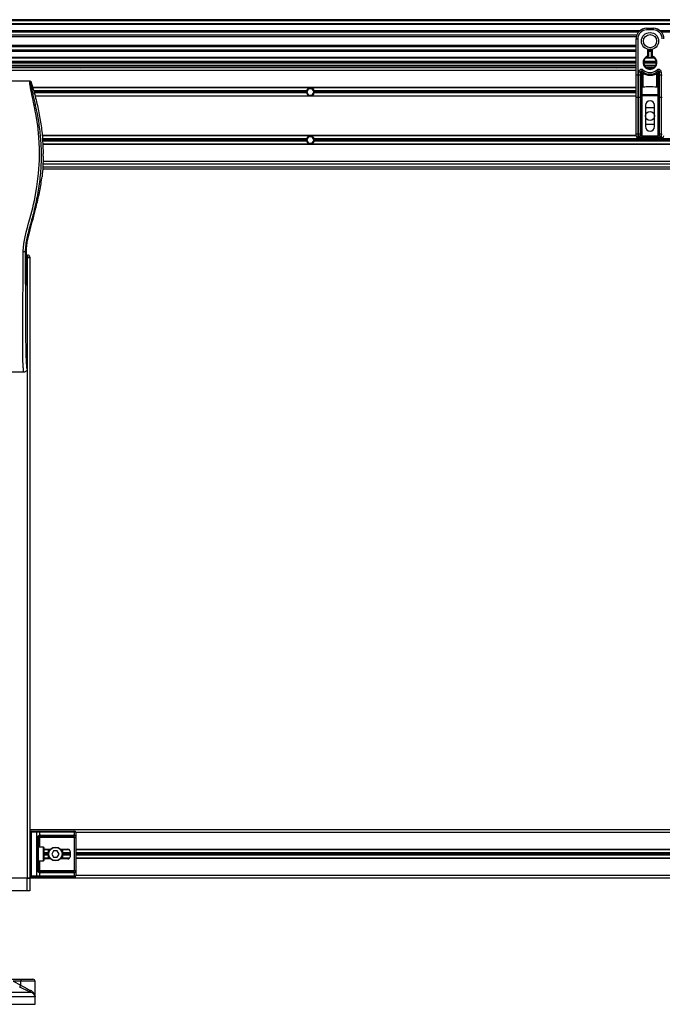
# Model space of a CAD drawing. Header units: millimetres. Extents: x 0 to 420, y 0 to 297.
# Tile 57 of 106: x 140 to 154, y 206 to 228. Entities that reach past the tile are written whole.
import ezdxf

# ---------------------------------------------------------------- set-up
doc = ezdxf.new("R2010")
doc.units = ezdxf.units.MM

msp = doc.modelspace()

# ---------------------------------------------------------------- linework, layer by layer
at = {"color": 7, "linetype": 'Continuous', "lineweight": 25}
for p, q in [((220.31478, 227.68916), (57.72217, 227.68916)), ((220.31478, 227.66593), (57.72217, 227.66593)), ((220.31478, 227.59625), (57.72217, 227.59625)), ((220.31478, 227.5844), (57.72217, 227.5844)), ((153.46599, 227.50333), (153.60536, 227.50333)), ((153.46599, 227.50333), (153.46599, 227.46849)), ((153.60536, 227.50333), (153.60536, 227.46849)), ((153.31503, 227.44758), (139.23913, 227.44758)), ((153.28829, 227.42064), (139.26587, 227.42064)), ((153.24799, 227.35122), (139.30617, 227.35122)), ((153.2389, 227.31984), (139.31526, 227.31984)), ((153.60536, 227.46849), (153.46599, 227.46849)), ((167.83223, 227.44758), (153.75633, 227.44758)), ((167.80549, 227.42064), (153.78306, 227.42064)), ((153.23372, 227.12937), (139.32044, 227.12937)), ((153.23372, 227.09799), (139.32044, 227.09799)), ((153.23372, 227.06609), (153.23372, 227.27106)), ((153.23372, 227.27106), (153.26856, 227.27106)), ((153.23372, 226.91857), (153.23372, 227.06609)), ((153.26856, 227.27106), (153.26856, 226.48745)), ((153.23372, 227.02857), (139.32044, 227.02857)), ((153.23372, 227.00162), (139.32044, 227.00162)), ((153.23372, 226.86481), (139.32044, 226.86481)), ((153.23372, 226.85296), (139.32044, 226.85296)), ((153.23372, 226.48745), (153.23372, 226.91857)), ((153.63955, 226.85296), (153.4318, 226.85296)), ((153.62759, 226.86481), (153.44376, 226.86481)), ((153.48922, 226.90371), (153.48922, 227.04455)), ((153.49279, 226.89266), (153.48922, 226.90371)), ((153.50084, 226.90371), (153.48922, 226.90371)), ((153.50084, 227.04194), (153.50084, 226.90371)), ((153.57052, 227.02857), (153.50084, 227.02857)), ((153.57052, 227.00162), (153.50084, 227.00162)), ((153.57052, 226.89499), (153.57052, 227.04194)), ((153.58213, 227.04455), (153.58213, 226.90371)), ((153.23372, 226.78328), (139.32044, 226.78328)), ((153.23372, 226.76005), (139.32044, 226.76005)), ((153.23372, 226.74844), (139.32044, 226.74844)), ((139.32044, 226.70199), (153.23372, 226.70199)), ((139.32044, 226.66714), (153.23372, 226.66714)), ((153.23372, 226.64392), (139.32044, 226.64392)), ((141.02508, 226.66714), (141.05089, 226.64392)), ((141.16702, 226.64392), (141.19283, 226.66714)), ((152.65432, 226.66714), (152.68013, 226.64392)), ((152.79627, 226.64392), (152.82208, 226.66714)), ((153.13665, 226.74844), (153.13665, 226.76005)), ((153.13665, 226.64392), (153.13665, 226.66714)), ((153.17149, 226.76005), (153.17149, 226.74844)), ((153.17149, 226.66714), (153.17149, 226.64392)), ((153.67504, 226.76005), (153.39631, 226.76005)), ((153.67456, 226.74844), (153.3968, 226.74844)), ((153.67309, 226.78328), (153.39826, 226.78328)), ((153.40899, 226.70199), (153.66237, 226.70199)), ((153.4318, 226.66714), (153.63955, 226.66714)), ((153.61271, 226.64392), (153.45864, 226.64392)), ((153.57749, 226.74844), (153.57797, 226.76005)), ((153.58959, 226.76005), (153.58914, 226.74844)), ((153.23372, 226.58585), (139.32044, 226.58585)), ((153.23372, 226.01136), (153.23372, 226.48745)), ((153.26856, 226.48745), (153.23372, 226.48745)), ((153.26856, 226.48745), (153.26856, 225.99664)), ((153.26856, 226.48745), (153.29179, 226.48745)), ((153.29179, 226.48745), (153.29179, 226.5523)), ((153.32663, 226.5523), (153.29179, 226.5523)), ((153.29179, 225.99664), (153.29179, 226.48745)), ((153.32663, 226.48745), (153.29179, 226.48745)), ((153.32663, 226.5523), (153.32663, 226.48745)), ((153.32997, 226.54987), (153.32663, 226.54987)), ((153.32663, 226.48745), (153.32663, 226.01136)), ((153.3904, 226.51201), (153.36147, 226.52957)), ((153.36147, 226.52957), (153.36147, 226.22642)), ((153.36534, 226.56961), (153.38857, 226.59558)), ((153.3904, 226.22642), (153.3904, 226.51201)), ((153.70988, 226.52957), (153.68095, 226.51201)), ((153.68095, 226.22642), (153.68095, 226.51201)), ((153.68278, 226.59558), (153.70601, 226.56961)), ((153.70988, 226.22642), (153.70988, 226.52957)), ((153.74472, 226.54987), (153.74138, 226.54987)), ((153.77957, 226.5523), (153.74472, 226.5523)), ((153.74472, 226.48745), (153.74472, 226.5523)), ((153.74472, 226.01136), (153.74472, 226.48745)), ((153.77957, 226.48745), (153.74472, 226.48745)), ((153.77957, 226.5523), (153.77957, 226.48745)), ((153.77957, 226.48745), (153.80279, 226.48745)), ((153.77957, 226.48745), (153.77957, 225.99664)), ((140.06977, 226.35357), (139.32044, 226.35357)), ((153.23372, 226.21769), (140.12624, 226.21769)), ((153.23372, 226.21189), (140.1279, 226.21189)), ((153.3904, 226.22642), (153.36147, 226.22642)), ((153.36147, 226.22642), (153.36147, 226.06197)), ((153.70988, 226.22642), (153.68095, 226.22642)), ((153.70988, 226.06197), (153.70988, 226.22642)), ((146.07488, 226.14453), (140.14717, 226.14453)), ((146.07173, 226.1213), (140.15382, 226.1213)), ((146.07488, 226.09807), (140.16046, 226.09807)), ((153.23372, 226.03071), (140.17973, 226.03071)), ((153.23372, 226.0249), (140.18138, 226.0249)), ((146.1186, 226.19098), (146.07837, 226.1213)), ((146.07837, 226.1213), (146.1186, 226.05162)), ((146.19906, 226.19098), (146.1186, 226.19098)), ((146.1186, 226.05162), (146.19906, 226.05162)), ((146.23929, 226.1213), (146.19906, 226.19098)), ((146.19906, 226.05162), (146.23929, 226.1213)), ((153.23372, 226.14453), (146.24278, 226.14453)), ((153.23372, 226.09807), (146.24278, 226.09807)), ((153.23372, 226.1213), (146.24593, 226.1213)), ((153.23372, 225.21591), (153.23372, 226.01136)), ((153.29179, 225.99664), (153.26856, 225.99664)), ((153.26856, 225.99664), (153.26856, 225.20118)), ((153.29179, 225.20118), (153.29179, 225.99664)), ((153.36147, 226.03343), (153.32663, 226.03343)), ((153.32663, 226.01136), (153.32663, 225.21591)), ((153.36147, 226.06197), (153.70988, 226.06197)), ((153.36147, 226.03343), (153.36147, 226.06197)), ((153.36147, 226.03343), (153.36147, 225.16897)), ((153.70988, 226.03343), (153.36147, 226.03343)), ((153.70988, 226.06197), (153.70988, 226.03343)), ((153.74472, 226.03343), (153.70988, 226.03343)), ((153.70988, 225.16897), (153.70988, 226.03343)), ((153.74472, 225.21591), (153.74472, 226.01136)), ((153.80279, 225.99664), (153.77957, 225.99664)), ((153.77957, 225.99664), (153.77957, 225.20118)), ((153.43696, 225.83095), (153.43696, 225.3664)), ((153.43696, 225.7845), (153.63439, 225.7845)), ((153.63439, 225.3664), (153.63439, 225.83095)), ((153.63439, 225.41286), (153.43696, 225.41286)), ((153.23372, 225.17245), (140.3318, 225.17245)), ((153.2338, 225.16665), (140.3324, 225.16665)), ((146.1186, 225.14574), (146.07837, 225.07606)), ((146.19906, 225.14574), (146.1186, 225.14574)), ((146.23929, 225.07606), (146.19906, 225.14574)), ((153.23372, 225.16897), (153.23372, 225.21591)), ((153.26856, 225.20118), (153.29179, 225.20118)), ((153.26856, 225.20118), (153.26856, 225.13413)), ((153.29179, 225.13413), (153.29179, 225.20118)), ((153.32663, 225.21591), (153.32663, 225.16897)), ((153.36147, 225.16897), (153.32663, 225.16897)), ((153.36147, 225.16897), (153.36147, 225.13413)), ((153.36147, 225.16897), (153.70988, 225.16897)), ((153.74472, 225.16897), (153.70988, 225.16897)), ((153.70988, 225.13413), (153.70988, 225.16897)), ((153.74472, 225.16897), (153.74472, 225.21591)), ((153.77957, 225.20118), (153.80279, 225.20118)), ((153.77957, 225.20118), (153.77957, 225.13413)), ((146.07488, 225.09929), (140.33932, 225.09929)), ((146.07173, 225.07606), (140.34171, 225.07606)), ((146.07488, 225.05283), (140.34389, 225.05283)), ((173.97199, 224.98547), (140.34635, 224.98547)), ((173.97178, 224.97967), (140.34656, 224.97967)), ((146.07837, 225.07606), (146.1186, 225.00638)), ((146.1186, 225.00638), (146.19906, 225.00638)), ((146.19906, 225.00638), (146.23929, 225.07606)), ((160.35558, 225.09929), (146.24278, 225.09929)), ((160.35558, 225.05283), (146.24278, 225.05283)), ((160.35242, 225.07606), (146.24593, 225.07606)), ((153.29179, 225.13413), (153.26856, 225.13413)), ((153.26876, 225.13413), (153.26876, 225.1312)), ((153.80259, 225.1312), (153.26876, 225.1312)), ((153.29179, 225.13413), (153.36147, 225.13413)), ((153.70988, 225.13413), (153.36147, 225.13413)), ((153.70988, 225.13413), (153.77957, 225.13413)), ((153.80279, 225.13413), (153.77957, 225.13413)), ((153.80259, 225.13413), (153.80259, 225.1312)), ((140.35406, 224.72437), (140.35406, 224.77446)), ((173.96941, 224.55344), (140.34893, 224.55344)), ((173.96631, 224.61151), (140.35203, 224.61151)), ((140.34322, 224.44892), (173.97511, 224.44892)), ((140.34687, 224.49537), (173.97147, 224.49537)), ((140.32614, 224.24741), (140.32992, 224.27942)), ((140.19615, 223.59773), (140.20092, 223.61693)), ((139.96497, 222.64878), (139.9892, 222.64878)), ((139.9892, 222.06958), (139.9892, 222.64878)), ((139.9892, 222.5791), (140.01727, 222.5791)), ((140.01727, 222.53265), (140.01727, 222.5791)), ((140.01727, 222.53265), (139.9892, 222.53265)), ((139.9892, 222.52103), (140.00565, 222.52103)), ((140.00565, 222.52103), (140.00565, 209.04907)), ((140.00565, 222.52103), (140.01048, 222.52103)), ((140.01727, 222.52103), (140.01048, 222.52103)), ((140.01727, 222.52103), (140.01727, 222.53265)), ((140.01727, 222.53265), (140.06373, 222.53265)), ((140.06373, 222.52103), (140.01727, 222.52103)), ((140.06372, 222.52103), (140.06372, 209.04907)), ((140.06373, 222.53265), (140.06373, 222.52103)), ((140.00565, 221.91712), (139.99216, 222.00987)), ((140.00565, 221.91712), (140.00565, 220.10537)), ((139.9357, 220.03569), (138.10126, 220.03569)), ((174.25462, 210.09431), (140.06372, 210.09431)), ((140.09159, 210.04321), (140.06372, 210.04321)), ((140.06621, 209.96656), (140.06621, 209.79235)), ((140.06621, 209.96656), (140.06799, 209.96656)), ((140.06799, 209.96656), (140.06799, 209.79235)), ((140.09159, 210.04321), (140.09159, 210.07108)), ((140.09159, 210.07108), (140.21586, 210.07108)), ((140.09159, 210.04321), (140.09159, 209.10017)), ((140.21586, 210.04321), (140.09159, 210.04321)), ((140.21586, 210.04321), (140.21586, 210.07108)), ((140.21586, 210.07108), (140.25364, 210.07108)), ((140.21586, 209.10017), (140.21586, 210.04321)), ((140.27335, 210.04321), (140.21586, 210.04321)), ((140.25364, 210.07108), (141.01898, 210.07108)), ((140.27335, 210.04321), (140.27335, 209.9775)), ((141.03869, 210.04321), (140.27335, 210.04321)), ((140.29712, 209.98282), (141.01492, 209.98282)), ((141.01898, 210.07108), (141.03463, 210.07108)), ((141.03869, 209.9775), (141.03869, 210.04321)), ((141.0625, 210.04321), (141.03869, 210.04321)), ((141.0625, 210.04321), (141.0625, 209.10017)), ((173.25584, 210.03624), (141.0625, 210.03624)), ((140.06621, 209.79235), (140.06799, 209.79235)), ((140.22469, 209.21631), (140.22469, 209.92707)), ((140.22469, 209.92707), (140.24954, 209.92707)), ((140.24954, 209.92707), (140.24954, 209.21631)), ((140.24954, 209.92707), (140.27741, 209.92707)), ((140.99521, 209.95495), (140.27741, 209.95495)), ((140.27741, 209.95495), (140.27741, 209.92707)), ((141.03431, 209.92707), (140.27741, 209.92707)), ((140.27741, 209.92707), (140.27741, 209.72267)), ((141.03431, 209.92707), (141.06202, 209.92707)), ((141.03431, 209.21631), (141.03431, 209.92707)), ((141.06202, 209.92707), (141.06202, 209.21631)), ((140.35871, 209.72267), (140.24954, 209.72267)), ((140.35871, 209.42071), (140.35871, 209.72267)), ((140.36567, 209.7157), (140.36567, 209.42768)), ((140.4702, 209.59492), (140.36567, 209.59492)), ((140.4702, 209.57169), (140.36567, 209.57169)), ((140.4702, 209.54847), (140.36567, 209.54847)), ((140.4702, 209.66228), (140.36686, 209.66228)), ((140.50498, 209.66809), (140.37665, 209.66809)), ((140.41378, 209.67622), (140.51223, 209.67622)), ((140.4702, 209.4753), (140.4702, 209.66809)), ((140.58095, 209.64138), (140.54072, 209.57169)), ((140.54072, 209.57169), (140.58095, 209.50201)), ((140.66141, 209.64138), (140.58095, 209.64138)), ((140.70164, 209.57169), (140.66141, 209.64138)), ((140.66141, 209.50201), (140.70164, 209.57169)), ((140.73012, 209.67622), (140.8929, 209.67622)), ((140.91916, 209.66809), (140.73738, 209.66809)), ((140.77216, 209.66809), (140.77216, 209.4753)), ((140.92608, 209.66228), (140.77216, 209.66228)), ((140.93936, 209.59492), (140.77216, 209.59492)), ((140.93936, 209.57169), (140.77216, 209.57169)), ((140.93936, 209.54847), (140.77216, 209.54847)), ((140.93936, 209.62976), (140.93936, 209.51362)), ((173.25584, 209.66809), (141.0625, 209.66809)), ((173.25584, 209.66228), (141.0625, 209.66228)), ((173.25584, 209.59492), (141.0625, 209.59492)), ((173.25584, 209.57169), (141.0625, 209.57169)), ((173.25584, 209.54847), (141.0625, 209.54847)), ((140.06621, 209.35103), (140.06621, 209.17682)), ((140.06621, 209.35103), (140.06799, 209.35103)), ((140.06799, 209.35103), (140.06799, 209.17682)), ((140.24954, 209.42071), (140.35871, 209.42071)), ((140.27741, 209.42071), (140.27741, 209.21631)), ((140.4702, 209.48111), (140.36686, 209.48111)), ((140.50498, 209.4753), (140.37665, 209.4753)), ((140.51223, 209.46717), (140.41378, 209.46717)), ((140.58095, 209.50201), (140.66141, 209.50201)), ((140.8929, 209.46717), (140.73012, 209.46717)), ((140.91916, 209.4753), (140.73738, 209.4753)), ((140.92608, 209.48111), (140.77216, 209.48111)), ((173.25584, 209.48111), (141.0625, 209.48111)), ((173.25584, 209.4753), (141.0625, 209.4753)), ((140.06621, 209.17682), (140.06799, 209.17682)), ((140.22469, 209.21631), (140.24954, 209.21631)), ((140.24954, 209.21631), (140.27741, 209.21631)), ((140.27335, 209.16589), (140.27335, 209.10017)), ((140.27741, 209.18844), (140.27741, 209.21631)), ((140.27741, 209.21631), (141.03431, 209.21631)), ((140.27741, 209.18844), (140.99521, 209.18844)), ((141.01492, 209.16057), (140.29712, 209.16057)), ((141.03431, 209.21631), (141.06202, 209.21631)), ((141.03869, 209.10017), (141.03869, 209.16589)), ((173.25584, 209.10714), (141.0625, 209.10714)), ((140.00565, 209.04907), (138.03131, 209.04907)), ((140.00565, 209.04907), (139.63749, 209.04907)), ((140.06372, 209.04907), (140.00565, 209.04907)), ((140.00565, 208.77034), (140.00565, 209.04907)), ((140.00565, 209.04907), (140.06372, 209.04907)), ((140.09159, 209.10017), (140.06372, 209.10017)), ((174.25462, 209.04907), (140.06372, 209.04907)), ((140.06372, 209.04907), (140.06372, 208.77034)), ((140.09159, 209.0723), (140.09159, 209.10017)), ((140.09159, 209.10017), (140.21586, 209.10017)), ((140.21586, 209.0723), (140.09159, 209.0723)), ((140.21586, 209.10017), (140.27335, 209.10017)), ((140.21586, 209.0723), (140.21586, 209.10017)), ((140.25364, 209.0723), (140.21586, 209.0723)), ((141.01898, 209.0723), (140.25364, 209.0723)), ((140.27335, 209.10017), (141.03869, 209.10017)), ((141.03463, 209.0723), (141.01898, 209.0723)), ((141.03869, 209.10017), (141.0625, 209.10017)), ((140.00565, 208.77034), (138.03131, 208.77034)), ((140.06372, 208.77034), (140.00565, 208.77034)), ((139.56012, 206.85407), (139.86852, 206.85407)), ((139.69982, 206.80762), (139.86691, 206.72322)), ((139.86691, 206.80762), (139.69982, 206.80762)), ((139.86691, 206.72322), (139.86691, 206.80762)), ((140.17934, 206.80762), (139.86691, 206.80762)), ((139.86852, 206.85407), (140.13288, 206.85407)), ((140.17934, 206.47896), (140.17934, 206.80762)), ((137.93816, 206.57366), (140.08129, 206.57366)), ((140.17916, 206.47206), (137.8571, 206.47206)), ((140.17985, 206.47206), (140.17916, 206.47206)), ((140.17985, 206.30823), (140.17985, 206.47206)), ((137.8571, 206.30823), (140.17985, 206.30823))]:
    msp.add_line(p, q, dxfattribs=at)
at = {"color": 7, "linetype": 'Continuous', "lineweight": 25, "flags": 128}
for points in [[(153.55761, 226.66714), (153.5367, 226.64528), (153.53508, 226.64392)], [(139.91869, 222.6475), (139.92471, 222.75857), (139.9399, 222.86628), (139.96088, 222.97176), (139.98556, 223.07573), (140.01235, 223.17808), (140.03854, 223.27342), (140.06416, 223.36554), (140.08612, 223.4456), (140.10731, 223.5258), (140.12737, 223.60562), (140.14615, 223.68469), (140.16397, 223.76462), (140.21878, 224.05692), (140.25598, 224.34932), (140.27461, 224.64116), (140.27544, 224.88975), (140.26232, 225.13893), (140.2354, 225.3888), (140.19444, 225.64353), (140.18297, 225.70408), (140.17187, 225.76058), (140.15983, 225.82085), (140.15672, 225.83638), (140.15248, 225.85743), (140.14868, 225.87617), (140.14767, 225.88118), (140.14739, 225.88259), (140.1473, 225.88301), (140.14727, 225.88317), (140.14726, 225.88322), (140.14725, 225.88324), (140.14725, 225.88325), (140.14725, 225.88325), (140.14725, 225.88326), (140.14725, 225.88326), (140.14725, 225.88326), (140.14725, 225.88326), (140.13487, 225.94306), (140.12299, 225.99938), (140.11009, 226.06023), (140.09802, 226.11757), (140.08752, 226.16861), (140.07823, 226.21607), (140.07058, 226.25891), (140.06532, 226.2942), (140.06265, 226.32125), (140.06261, 226.3396), (140.065, 226.35012), (140.06977, 226.35357)], [(153.26856, 225.99664), (153.26176, 225.99692), (153.25523, 225.99776), (153.2492, 225.99912), (153.24392, 226.00095), (153.23959, 226.00318), (153.23637, 226.00572), (153.23439, 226.00849), (153.23372, 226.01136)], [(153.32663, 226.01136), (153.32596, 226.00849), (153.32398, 226.00572), (153.32076, 226.00318), (153.31642, 226.00095), (153.31114, 225.99912), (153.30512, 225.99776), (153.29858, 225.99692), (153.29179, 225.99664)], [(153.77957, 225.99664), (153.77277, 225.99692), (153.76623, 225.99776), (153.76021, 225.99912), (153.75493, 226.00095), (153.7506, 226.00318), (153.74738, 226.00572), (153.74539, 226.00849), (153.74472, 226.01136)], [(153.26856, 225.20118), (153.26176, 225.20147), (153.25523, 225.2023), (153.2492, 225.20367), (153.24392, 225.2055), (153.23959, 225.20773), (153.23637, 225.21027), (153.23439, 225.21304), (153.23372, 225.21591)], [(153.32663, 225.21591), (153.32596, 225.21304), (153.32398, 225.21027), (153.32076, 225.20773), (153.31642, 225.2055), (153.31114, 225.20367), (153.30512, 225.2023), (153.29858, 225.20147), (153.29179, 225.20118)], [(153.77957, 225.20118), (153.77277, 225.20147), (153.76623, 225.2023), (153.76021, 225.20367), (153.75493, 225.2055), (153.7506, 225.20773), (153.74738, 225.21027), (153.74539, 225.21304), (153.74472, 225.21591)]]:
    msp.add_lwpolyline(points, dxfattribs=at)
at = {"color": 7, "linetype": 'Continuous', "lineweight": 25}
for centre, radius in [((153.53568, 227.2246), 0.18595), ((153.53568, 227.2246), 0.14303), ((153.53568, 225.59868), 0.09872), ((140.62118, 209.57169), 0.15098), ((140.62118, 209.57169), 0.14401)]:
    msp.add_circle(centre, radius, dxfattribs=at)
for centre, radius, start, end in [((153.46599, 227.27106), 0.23228, 90, 180), ((153.60536, 227.27106), 0.23228, 0, 90), ((153.46599, 227.27106), 0.19743, 90, 180), ((153.60536, 227.27106), 0.19743, 0, 90), ((153.53568, 226.76005), 0.15098, 107.920213, 72.079787), ((153.53568, 226.76005), 0.13937, 107.920213, 75.522488), ((153.48922, 226.90371), 0.01161, 287.920213, 0), ((153.43861, 226.76005), 0.13937, 303.55731, 318.189685), ((153.34986, 226.5523), 0.05807, 48.189685, 180), ((153.34986, 226.5523), 0.02323, 48.189685, 180), ((153.34986, 226.5523), 0.02323, 48.190689, 179.99948), ((153.35708, 226.5366), 0.03019, 75.207531, 153.906305), ((153.53568, 226.76005), 0.2555, 228.189685, 311.810315), ((153.53568, 226.76005), 0.22066, 228.189685, 311.810315), ((153.53459, 226.43738), 0.16236, 141.327049, 152.635406), ((153.53676, 226.43738), 0.16236, 27.364594, 38.672951), ((153.7215, 226.5523), 0.05807, 0, 131.810315), ((153.7215, 226.5523), 0.02323, 0, 131.810315), ((153.7215, 226.5523), 0.02323, 0.00052, 131.809311), ((153.71428, 226.5366), 0.03019, 26.093695, 104.792469), ((153.3586, 226.19438), 0.03217, 84.888926, 173.756454), ((153.71275, 226.19438), 0.03217, 6.243546, 95.111074), ((146.15883, 226.1213), 0.0871, 164.53399, 180), ((146.15883, 226.1213), 0.0871, 180, 195.46601), ((146.15883, 226.1213), 0.0871, 15.46601, 164.53399), ((146.15883, 226.1213), 0.0871, 195.46601, 344.53399), ((146.15883, 226.1213), 0.0871, 0, 15.46601), ((146.15883, 226.1213), 0.0871, 344.53399, 0), ((153.3586, 226.02993), 0.03217, 84.888926, 173.756454), ((153.71275, 226.02993), 0.03217, 6.243546, 95.111074), ((153.53568, 225.83095), 0.09872, 0, 180), ((153.53568, 225.3664), 0.09872, 180, 0), ((146.15883, 225.07606), 0.0871, 15.46601, 164.53399), ((153.26856, 225.16897), 0.03484, 180, 270), ((153.29179, 225.16897), 0.03484, 270, 0), ((153.77957, 225.16897), 0.03484, 180, 270), ((146.15883, 225.07606), 0.0871, 164.53399, 180), ((146.15883, 225.07606), 0.0871, 180, 195.46601), ((146.15883, 225.07606), 0.0871, 195.46601, 344.53399), ((146.15883, 225.07606), 0.0871, 0, 15.46601), ((146.15883, 225.07606), 0.0871, 344.53399, 0), ((140.01727, 222.53265), 0.04646, 0, 90), ((140.09159, 210.04321), 0.02787, 90, 180), ((140.24871, 210.0467), 0.02488, 351.950533, 78.578246), ((140.25339, 209.96987), 0.02137, 304.609873, 20.910188), ((140.29712, 209.92707), 0.05575, 90, 115.240416), ((140.27248, 209.97934), 0.02488, 281.421754, 8.049467), ((140.99028, 209.97934), 0.02488, 281.421754, 8.049467), ((141.01492, 209.92707), 0.05575, 64.759584, 90), ((141.01405, 210.0467), 0.02488, 351.950533, 78.578246), ((141.00352, 209.98468), 0.0359, 295.516007, 348.451492), ((141.03463, 210.04321), 0.02787, 0, 90), ((140.27741, 209.92707), 0.02787, 90, 115.240416), ((140.35871, 209.7157), 0.00697, 0, 90), ((140.8929, 209.62976), 0.04646, 0, 90), ((140.35871, 209.42768), 0.00697, 270, 0), ((140.8929, 209.51362), 0.04646, 270, 0), ((140.25339, 209.17351), 0.02137, 339.089812, 55.390127), ((140.27741, 209.21631), 0.02787, 244.759584, 270), ((140.29712, 209.21631), 0.05575, 244.759584, 270), ((140.27248, 209.16405), 0.02488, 351.950533, 78.578246), ((140.99028, 209.16405), 0.02488, 351.950533, 78.578246), ((141.01492, 209.21631), 0.05575, 270, 295.240416), ((141.00352, 209.1587), 0.0359, 11.548508, 64.483993), ((140.09159, 209.10017), 0.02787, 180, 270), ((140.24871, 209.09669), 0.02488, 281.421754, 8.049467), ((141.01405, 209.09669), 0.02488, 281.421754, 8.049467), ((141.03463, 209.10017), 0.02787, 270, 0), ((140.20297, 206.81922), 0.33626, 174.050261, 181.976902), ((140.13288, 206.80762), 0.04646, 0, 90), ((139.35439, 206.97638), 0.57163, 329.071778, 333.712755), ((140.11025, 206.6008), 0.03969, 160.122409, 223.146491), ((140.06372, 206.47206), 0.11614, 0, 5.40863)]:
    msp.add_arc(centre, radius, start, end, dxfattribs=at)
for centre, major_axis, ratio, start_param, end_param in [((153.26876, 225.16604), (0.02464, -0.02464), 0.99997462, 3.92702889, 5.49774907), ((153.80259, 225.16604), (0.02464, 0.02464), 0.99997462, 3.92702889, 5.49774907), ((139.9953, 222.06958), (0, 0.06968), 0.08748866, 1.57079633, 2.60011107), ((140.99521, 209.92707), (0.05575, 0), 0.5, 1.13026796, 1.57079633), ((140.41378, 209.62976), (0.0657, 0), 0.70710678, 1.57079633, 2.39239133), ((140.41378, 209.51362), (0.0657, 0), 0.70710678, 3.89079397, 4.71238898), ((140.99521, 209.21631), (0.05575, 0), 0.5, 4.71238898, 5.15291735)]:
    msp.add_ellipse(centre, major_axis=major_axis, ratio=ratio, start_param=start_param, end_param=end_param, dxfattribs=at)
for points, knots in [([(153.57052, 226.89499), (153.57061, 226.89507), (153.5708, 226.89521), (153.57223, 226.89631), (153.5744, 226.89797), (153.57752, 226.90032), (153.58025, 226.90233), (153.58187, 226.90352), (153.5821, 226.90369), (153.58213, 226.90371)], [0, 0, 0, 0, 0.16194992, 0.32336195, 0.4972773, 0.7062892, 0.9573608, 0.99480442, 1, 1, 1, 1]), ([(153.32997, 226.54987), (153.32926, 226.55039), (153.32772, 226.55151), (153.32676, 226.55221), (153.32666, 226.55228), (153.32663, 226.5523)], [0, 0, 0, 0, 0.372754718, 0.803553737, 1, 1, 1, 1]), ([(153.36147, 226.52957), (153.36142, 226.5296), (153.36133, 226.52966), (153.3612, 226.52974), (153.36105, 226.52983), (153.36082, 226.52997), (153.36048, 226.53018), (153.35996, 226.5305), (153.35915, 226.531), (153.3579, 226.53177), (153.35597, 226.53297), (153.35285, 226.5349), (153.34709, 226.5385), (153.34147, 226.5421), (153.33488, 226.54646), (153.33207, 226.54841), (153.32997, 226.54987)], [0, 0, 0, 0, 0.00419055, 0.00685655, 0.01050099, 0.01608276, 0.02463309, 0.03773692, 0.0578443, 0.08879626, 0.13682222, 0.21288297, 0.34057388, 0.61171574, 0.70987367, 1, 1, 1, 1]), ([(153.36147, 226.52957), (153.36147, 226.52963), (153.36148, 226.52976), (153.36149, 226.52996), (153.36151, 226.53021), (153.36153, 226.53056), (153.36156, 226.53111), (153.36161, 226.53197), (153.36169, 226.53331), (153.36182, 226.53544), (153.36206, 226.53894), (153.36258, 226.54571), (153.36321, 226.55238), (153.36406, 226.56013), (153.36448, 226.56337), (153.36478, 226.56578)], [0, 0, 0, 0, 0.004265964, 0.008890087, 0.013806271, 0.021446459, 0.033330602, 0.05185022, 0.080825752, 0.126576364, 0.20045088, 0.32751798, 0.612685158, 0.71115998, 1, 1, 1, 1]), ([(153.36534, 226.56961), (153.36533, 226.56958), (153.36531, 226.56949), (153.36514, 226.5684), (153.3649, 226.56661), (153.36478, 226.56578)], [0, 0, 0, 0, 0.19789451, 0.62975779, 1, 1, 1, 1]), ([(153.68095, 226.51201), (153.6649, 226.50468), (153.63233, 226.48983), (153.57985, 226.47804), (153.52587, 226.47505), (153.46088, 226.48213), (153.41722, 226.50064), (153.3904, 226.51201)], [0, 0, 0, 0, 0.17534777, 0.35557936, 0.53101844, 0.71188108, 1, 1, 1, 1]), ([(153.70601, 226.56961), (153.70603, 226.56953), (153.70607, 226.56934), (153.70628, 226.56793), (153.70648, 226.56641), (153.70657, 226.56578)], [0, 0, 0, 0, 0.3358482, 0.72238304, 1, 1, 1, 1]), ([(153.70657, 226.56578), (153.70688, 226.56337), (153.70729, 226.56013), (153.70814, 226.55238), (153.70877, 226.54571), (153.70929, 226.53894), (153.70953, 226.53544), (153.70967, 226.53331), (153.70975, 226.53197), (153.7098, 226.53111), (153.70983, 226.53056), (153.70985, 226.53021), (153.70986, 226.52996), (153.70987, 226.52976), (153.70988, 226.52963), (153.70988, 226.52957)], [0, 0, 0, 0, 0.28884002, 0.38731484, 0.67248202, 0.79954912, 0.87342364, 0.91917425, 0.94814978, 0.9666694, 0.97855354, 0.98619373, 0.99110991, 0.99573404, 1, 1, 1, 1]), ([(153.74138, 226.54987), (153.73928, 226.54841), (153.73647, 226.54646), (153.72988, 226.5421), (153.72426, 226.5385), (153.71851, 226.5349), (153.71539, 226.53297), (153.71345, 226.53177), (153.7122, 226.531), (153.7114, 226.5305), (153.71087, 226.53018), (153.71053, 226.52997), (153.7103, 226.52983), (153.71015, 226.52974), (153.71002, 226.52966), (153.70994, 226.5296), (153.70988, 226.52957)], [0, 0, 0, 0, 0.290126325, 0.388284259, 0.659426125, 0.787117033, 0.863177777, 0.911203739, 0.942155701, 0.962263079, 0.975366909, 0.983917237, 0.989499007, 0.993143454, 0.995809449, 1, 1, 1, 1]), ([(153.74472, 226.5523), (153.74464, 226.55224), (153.74446, 226.55211), (153.74323, 226.55121), (153.74193, 226.55027), (153.74138, 226.54987)], [0, 0, 0, 0, 0.33368437, 0.72015173, 1, 1, 1, 1]), ([(140.09205, 226.33721), (140.09032, 226.3367), (140.08688, 226.33568), (140.08443, 226.3256), (140.08441, 226.30818), (140.08717, 226.28242), (140.09261, 226.24877), (140.10042, 226.20821), (140.11015, 226.16191), (140.12492, 226.09458), (140.14576, 226.00226), (140.17131, 225.88624), (140.19731, 225.76523), (140.23624, 225.57393), (140.27856, 225.31127), (140.30847, 224.97654), (140.31372, 224.62751), (140.29026, 224.26442), (140.23573, 223.88975), (140.17082, 223.59403), (140.11307, 223.37585), (140.07342, 223.23232), (140.03482, 223.08862), (140.00063, 222.94409), (139.97222, 222.79775), (139.96739, 222.69854), (139.96497, 222.64878)], [0, 0, 0, 0, 0.01540227, 0.03061858, 0.04589778, 0.0611515, 0.07635239, 0.09167591, 0.1069667, 0.12239636, 0.15311965, 0.18413953, 0.21464534, 0.24575549, 0.32956556, 0.41290917, 0.49608211, 0.58959241, 0.68386766, 0.7780859, 0.81510034, 0.85211963, 0.88910287, 0.92601797, 0.9628961, 1, 1, 1, 1]), ([(140.06977, 226.35357), (140.07223, 226.35335), (140.07716, 226.3529), (140.08379, 226.34934), (140.08919, 226.34409), (140.09109, 226.33951), (140.09205, 226.33721)], [0, 0, 0, 0, 0.24967543, 0.49939281, 0.74914799, 1, 1, 1, 1]), ([(140.09205, 226.33721), (140.12289, 226.23347), (140.18464, 226.02573), (140.25812, 225.70766), (140.31351, 225.38426), (140.34698, 225.07226), (140.35183, 224.86837), (140.35406, 224.77446)], [0, 0, 0, 0, 0.2041389, 0.40877747, 0.6153735, 0.8228525, 1, 1, 1, 1]), ([(153.68095, 226.22642), (153.62668, 226.22747), (153.52982, 226.22934), (153.43298, 226.22731), (153.3904, 226.22642)], [0, 0, 0, 0, 0.56028269, 1, 1, 1, 1]), ([(140.35406, 224.72437), (140.35273, 224.65016), (140.35006, 224.50155), (140.33664, 224.35352), (140.32992, 224.27942)], [0, 0, 0, 0, 0.49941172, 1, 1, 1, 1]), ([(140.20092, 223.61693), (140.22652, 223.72097), (140.27781, 223.92937), (140.31001, 224.14128), (140.32614, 224.24741)], [0, 0, 0, 0, 0.499185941, 1, 1, 1, 1]), ([(139.9892, 222.64878), (139.99084, 222.68858), (139.99411, 222.76824), (140.02152, 222.92703), (140.06912, 223.12427), (140.13626, 223.35973), (140.17619, 223.51839), (140.19615, 223.59773)], [0, 0, 0, 0, 0.12264871, 0.2454767, 0.49573627, 0.74787131, 1, 1, 1, 1]), ([(139.9357, 220.03569), (139.93501, 220.03589), (139.93364, 220.0363), (139.93176, 220.04012), (139.93036, 220.04582), (139.92933, 220.05225), (139.92859, 220.0582), (139.92791, 220.06476), (139.92727, 220.07223), (139.92657, 220.08116), (139.92514, 220.10148), (139.92268, 220.1353), (139.9197, 220.1794), (139.91682, 220.23047), (139.91417, 220.29087), (139.91189, 220.36888), (139.91047, 220.46163), (139.90998, 220.55512), (139.90998, 220.64572), (139.91023, 220.73653), (139.91063, 220.82281), (139.91105, 220.89943), (139.91137, 220.95421), (139.91167, 221.00354), (139.91195, 221.04836), (139.91224, 221.09545), (139.91256, 221.14486), (139.9129, 221.19659), (139.91326, 221.25201), (139.91369, 221.31605), (139.91422, 221.39414), (139.91486, 221.49092), (139.91555, 221.59666), (139.91625, 221.71053), (139.91688, 221.81879), (139.91747, 221.92974), (139.91803, 222.05221), (139.91853, 222.19096), (139.91886, 222.34438), (139.91896, 222.49582), (139.91878, 222.59774), (139.91869, 222.6475)], [0, 0, 0, 0, 0.01040061, 0.02080672, 0.03106116, 0.03614099, 0.04145683, 0.04698488, 0.05107961, 0.056575, 0.06335413, 0.08477825, 0.10578404, 0.12644249, 0.15396653, 0.18250697, 0.21827305, 0.25692616, 0.28371553, 0.31573913, 0.35433978, 0.37618226, 0.39782595, 0.41302567, 0.42902685, 0.44584073, 0.46347795, 0.48194851, 0.50126173, 0.52284596, 0.55053669, 0.58490472, 0.6264984, 0.66378186, 0.70683381, 0.74242415, 0.78255841, 0.83794342, 0.89093876, 0.94676606, 1, 1, 1, 1]), ([(139.96497, 222.64878), (139.96391, 222.64863), (139.96171, 222.64831), (139.95078, 222.64789), (139.93573, 222.64759), (139.92423, 222.64753), (139.91869, 222.6475)], [0, 0, 0, 0, 0.24120147, 0.5, 0.75879853, 1, 1, 1, 1]), ([(139.96497, 222.64878), (139.96513, 222.58616), (139.96547, 222.45879), (139.96613, 222.2646), (139.9669, 222.067), (139.96775, 221.87677), (139.96863, 221.69626), (139.96931, 221.56721), (139.96977, 221.48066), (139.97002, 221.43607), (139.97027, 221.39062), (139.97053, 221.34431), (139.9708, 221.29715), (139.97107, 221.24985), (139.97136, 221.19988), (139.97168, 221.14466), (139.97206, 221.0809), (139.97248, 221.00862), (139.97294, 220.93114), (139.97345, 220.84521), (139.97403, 220.75276), (139.97477, 220.65417), (139.97574, 220.56106), (139.97711, 220.47577), (139.97907, 220.39866), (139.98195, 220.32645), (139.98533, 220.26766), (139.98876, 220.2186), (139.99191, 220.17876), (139.99468, 220.14447), (139.99738, 220.12247), (139.99945, 220.11335), (140.00119, 220.10884), (140.0026, 220.10657), (140.0041, 220.10538), (140.00513, 220.10537), (140.00565, 220.10537)], [0, 0, 0, 0, 0.06946876, 0.14129082, 0.21546943, 0.28878046, 0.35249328, 0.41592792, 0.43212319, 0.44863682, 0.46546884, 0.48261925, 0.50008806, 0.51787528, 0.53516899, 0.55562395, 0.57924015, 0.60601761, 0.63595633, 0.6653451, 0.70151587, 0.73871879, 0.77505525, 0.80544439, 0.8348007, 0.86386977, 0.89313471, 0.91269266, 0.93347159, 0.95287654, 0.9643483, 0.97519881, 0.98089522, 0.9869973, 0.99335869, 1, 1, 1, 1]), ([(140.00565, 220.10537), (140.00459, 220.09622), (140.00248, 220.07794), (139.98628, 220.05492), (139.96318, 220.03883), (139.94487, 220.03674), (139.9357, 220.03569)], [0, 0, 0, 0, 0.24994474, 0.4997361, 0.74942287, 1, 1, 1, 1]), ([(140.06372, 209.99576), (140.06376, 209.99495), (140.06391, 209.99177), (140.0651, 209.98715), (140.06667, 209.97994), (140.06779, 209.97399), (140.06794, 209.96835), (140.06799, 209.96656)], [0, 0, 0, 0, 0.11725755, 0.46117897, 0.50697617, 0.84316274, 1, 1, 1, 1]), ([(140.06394, 209.9927), (140.06401, 209.99152), (140.06432, 209.98548), (140.06621, 209.97556), (140.06617, 209.96666), (140.06615, 209.96332)], [0, 0, 0, 0, 0.13224493, 0.67417628, 1, 1, 1, 1]), ([(140.22469, 209.92707), (140.22476, 209.92873), (140.22504, 209.93558), (140.22781, 209.94289), (140.23378, 209.9528), (140.24255, 209.96232), (140.2582, 209.97218), (140.26815, 209.97567), (140.27335, 209.9775)], [0, 0, 0, 0, 0.0620594, 0.25604, 0.28119649, 0.496867, 0.73687732, 1, 1, 1, 1]), ([(141.03869, 209.9775), (141.04248, 209.97601), (141.05118, 209.97261), (141.058, 209.96344), (141.06058, 209.95282), (141.06165, 209.94315), (141.06198, 209.93522), (141.06201, 209.92898), (141.06202, 209.92707)], [0, 0, 0, 0, 0.22040235, 0.50500191, 0.69312024, 0.76694286, 0.92883385, 1, 1, 1, 1]), ([(140.06799, 209.79235), (140.06789, 209.78976), (140.06764, 209.78324), (140.066, 209.77574), (140.06429, 209.76851), (140.06395, 209.76534), (140.06372, 209.76315)], [0, 0, 0, 0, 0.22698943, 0.56901237, 0.70203402, 1, 1, 1, 1]), ([(140.06587, 209.79237), (140.0659, 209.78867), (140.066, 209.77951), (140.06345, 209.76997), (140.06395, 209.76414), (140.06405, 209.76305)], [0, 0, 0, 0, 0.35530576, 0.87926001, 1, 1, 1, 1]), ([(140.26552, 209.95229), (140.26388, 209.95143), (140.2611, 209.95), (140.25723, 209.94645), (140.25417, 209.94268), (140.25122, 209.93769), (140.24966, 209.93155), (140.24956, 209.9279), (140.24954, 209.92707)], [0, 0, 0, 0, 0.27379704, 0.46230291, 0.49915809, 0.70498278, 0.93304377, 1, 1, 1, 1]), ([(141.03431, 209.92707), (141.03427, 209.93014), (141.03419, 209.9356), (141.03308, 209.94115), (141.03122, 209.94529), (141.02905, 209.94783), (141.02479, 209.95062), (141.02144, 209.95158), (141.01898, 209.95229)], [0, 0, 0, 0, 0.24595141, 0.43826429, 0.49843058, 0.68293489, 0.7679658, 1, 1, 1, 1]), ([(140.06372, 209.38023), (140.06376, 209.37942), (140.06391, 209.37624), (140.0651, 209.37162), (140.06667, 209.36441), (140.06779, 209.35846), (140.06794, 209.35282), (140.06799, 209.35103)], [0, 0, 0, 0, 0.11725755, 0.46117897, 0.50697617, 0.84316274, 1, 1, 1, 1]), ([(140.06394, 209.37717), (140.06401, 209.37599), (140.06432, 209.36995), (140.06621, 209.36003), (140.06617, 209.35113), (140.06615, 209.34779)], [0, 0, 0, 0, 0.13224493, 0.67417628, 1, 1, 1, 1]), ([(140.06799, 209.17682), (140.06789, 209.17423), (140.06764, 209.16771), (140.066, 209.16021), (140.06429, 209.15298), (140.06395, 209.14981), (140.06372, 209.14762)], [0, 0, 0, 0, 0.22698943, 0.56901237, 0.70203402, 1, 1, 1, 1]), ([(140.06587, 209.17684), (140.0659, 209.17314), (140.066, 209.16398), (140.06345, 209.15444), (140.06395, 209.14862), (140.06405, 209.14753)], [0, 0, 0, 0, 0.35530576, 0.87926001, 1, 1, 1, 1]), ([(140.27335, 209.16589), (140.26904, 209.16737), (140.25917, 209.17078), (140.24381, 209.17995), (140.23378, 209.19056), (140.22792, 209.20023), (140.22508, 209.20816), (140.22478, 209.21441), (140.22469, 209.21631)], [0, 0, 0, 0, 0.22040235, 0.50500191, 0.69312024, 0.76694286, 0.92883385, 1, 1, 1, 1]), ([(140.24954, 209.21631), (140.24982, 209.21325), (140.25034, 209.20779), (140.25321, 209.20224), (140.25616, 209.19809), (140.25868, 209.19555), (140.26228, 209.19277), (140.26415, 209.1918), (140.26552, 209.1911)], [0, 0, 0, 0, 0.24595141, 0.43826429, 0.49843058, 0.68293489, 0.7679658, 1, 1, 1, 1]), ([(141.01898, 209.1911), (141.02187, 209.19195), (141.02674, 209.19339), (141.03034, 209.19694), (141.03257, 209.2007), (141.03396, 209.2057), (141.03428, 209.21183), (141.03431, 209.21548), (141.03431, 209.21631)], [0, 0, 0, 0, 0.27379704, 0.46230291, 0.49915809, 0.70498278, 0.93304377, 1, 1, 1, 1]), ([(141.06202, 209.21631), (141.06201, 209.21465), (141.06198, 209.2078), (141.06167, 209.20049), (141.06057, 209.19058), (141.05841, 209.18106), (141.05171, 209.1712), (141.04316, 209.16771), (141.03869, 209.16589)], [0, 0, 0, 0, 0.0620594, 0.25604, 0.28119649, 0.496867, 0.73687732, 1, 1, 1, 1]), ([(140.08129, 206.57366), (140.0639, 206.58093), (140.0285, 206.59573), (139.96901, 206.62218), (139.90693, 206.65115), (139.86566, 206.672), (139.84474, 206.68258)], [0, 0, 0, 0, 0.24635312, 0.50146761, 0.74726318, 1, 1, 1, 1]), ([(139.86691, 206.72322), (139.8846, 206.71293), (139.92045, 206.6921), (139.97391, 206.66343), (140.02623, 206.63671), (140.05719, 206.62185), (140.07293, 206.6143)], [0, 0, 0, 0, 0.24659364, 0.49969127, 0.74573559, 1, 1, 1, 1]), ([(140.07293, 206.6143), (140.08482, 206.60782), (140.10861, 206.59486), (140.13602, 206.56996), (140.1573, 206.54269), (140.17342, 206.50991), (140.17842, 206.48598), (140.17915, 206.47218), (140.17916, 206.47206)], [0, 0, 0, 0, 0.18152701, 0.36328845, 0.55228317, 0.74136233, 0.99775369, 1, 1, 1, 1]), ([(140.17916, 206.47206), (140.17915, 206.47215), (140.17834, 206.48201), (140.1716, 206.50632), (140.14757, 206.53594), (140.11394, 206.55971), (140.09224, 206.56898), (140.08129, 206.57366)], [0, 0, 0, 0, 0.00221506, 0.25809403, 0.63549996, 0.8160594, 1, 1, 1, 1]), ([(140.17717, 206.48921), (140.17839, 206.48359), (140.17963, 206.47789), (140.17916, 206.47215), (140.17916, 206.47206)], [0, 0, 0, 0, 0.98527322, 1, 1, 1, 1]), ([(140.17916, 206.47206), (140.17916, 206.47218), (140.17929, 206.47449), (140.17888, 206.47678), (140.17849, 206.47896)], [0, 0, 0, 0, 0.0519005, 1, 1, 1, 1])]:
    msp.add_open_spline(points, degree=3, knots=knots, dxfattribs=at)

doc.saveas('drawing.dxf')
